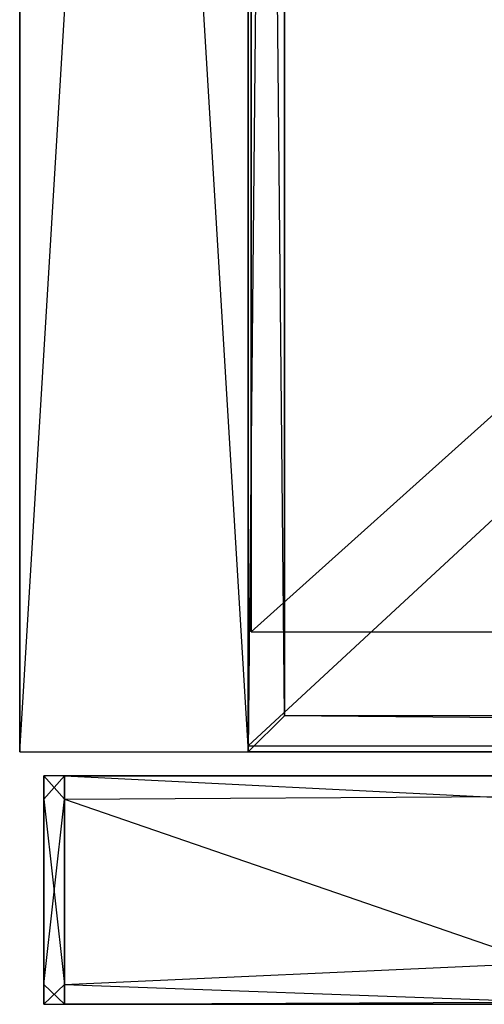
# Model space of a CAD drawing. Extents: x 0 to 0.35, y -0.337 to 0.
# Tile 1 of 18: x 0 to 0.039, y -0.335 to -0.253. Entities that reach past the tile are written whole.
import ezdxf

# ---------------------------------------------------------------- set-up
doc = ezdxf.new("R2010")
doc.units = 0
for name, color, linetype in [('L3_FRONT_N_A81600__0___REPLACEM', 7, 'CONTINUOUS'), ('L4_KORPUS_N_A81600__5___REPLACE', 7, 'CONTINUOUS'), ('L5_KORPUS_N_XXXXX__4___REPLACEM', 7, 'CONTINUOUS'), ('L8_KORPUS_N_A81600__1___REPLACE', 7, 'CONTINUOUS'), ('L9_KORPUS_N_A81600__0___REPLACE', 7, 'CONTINUOUS')]:
    doc.layers.add(name, color=color, linetype=linetype)

msp = doc.modelspace()

# ---------------------------------------------------------------- linework, layer by layer
at = {"layer": 'L3_FRONT_N_A81600__0___REPLACEM', "color": 8}
for points, invisible_edges in [([(0.002, -0.316, 0.00371), (0.003722, -0.316, 0.002), (0.002, -0.316, 0.002), (0.002, -0.316, 0.00371)], 13), ([(0.003722, -0.316, 0.002), (0.002, -0.316, 0.00371), (0.003722, -0.316, 0.00371), (0.003722, -0.316, 0.002)], 14), ([(0.002, -0.317928, 0.00371), (0.002, -0.316, 0.002), (0.002, -0.317928, 0.002), (0.002, -0.317928, 0.00371)], 13), ([(0.002, -0.316, 0.002), (0.002, -0.317928, 0.00371), (0.002, -0.316, 0.00371), (0.002, -0.316, 0.002)], 14), ([(0.002, -0.316, 0.596586), (0.003722, -0.316, 0.00371), (0.002, -0.316, 0.00371), (0.002, -0.316, 0.596586)], 13), ([(0.003722, -0.316, 0.00371), (0.002, -0.316, 0.596586), (0.003722, -0.316, 0.596586), (0.003722, -0.316, 0.00371)], 14), ([(0.002, -0.317928, 0.598), (0.002, -0.316, 0.596586), (0.002, -0.317928, 0.596586), (0.002, -0.317928, 0.598)], 13), ([(0.002, -0.316, 0.596586), (0.002, -0.317928, 0.598), (0.002, -0.316, 0.598), (0.002, -0.316, 0.596586)], 14), ([(0.003722, -0.316, 0.002), (0.002, -0.317928, 0.002), (0.002, -0.316, 0.002), (0.003722, -0.316, 0.002)], 13), ([(0.002, -0.317928, 0.002), (0.003722, -0.316, 0.002), (0.003722, -0.317928, 0.002), (0.002, -0.317928, 0.002)], 14), ([(0.003722, -0.317928, 0.598), (0.002, -0.316, 0.598), (0.002, -0.317928, 0.598), (0.003722, -0.317928, 0.598)], 13), ([(0.002, -0.316, 0.598), (0.003722, -0.317928, 0.598), (0.003722, -0.316, 0.598), (0.002, -0.316, 0.598)], 14), ([(0.002, -0.316, 0.598), (0.003722, -0.316, 0.596586), (0.002, -0.316, 0.596586), (0.002, -0.316, 0.598)], 13), ([(0.003722, -0.316, 0.596586), (0.002, -0.316, 0.598), (0.003722, -0.316, 0.598), (0.003722, -0.316, 0.596586)], 14), ([(0.002, -0.317928, 0.596586), (0.002, -0.316, 0.00371), (0.002, -0.317928, 0.00371), (0.002, -0.317928, 0.596586)], 13), ([(0.002, -0.316, 0.00371), (0.002, -0.317928, 0.596586), (0.002, -0.316, 0.596586), (0.002, -0.316, 0.00371)], 14), ([(0.003722, -0.316, 0.00371), (0.346193, -0.316, 0.002), (0.003722, -0.316, 0.002), (0.003722, -0.316, 0.00371)], 13), ([(0.346193, -0.316, 0.002), (0.003722, -0.316, 0.00371), (0.346193, -0.316, 0.00371), (0.346193, -0.316, 0.002)], 14), ([(0.003722, -0.316, 0.596586), (0.346193, -0.316, 0.00371), (0.003722, -0.316, 0.00371), (0.003722, -0.316, 0.596586)], 13), ([(0.346193, -0.316, 0.00371), (0.003722, -0.316, 0.596586), (0.049602, -0.316, 0.571935), (0.346193, -0.316, 0.00371)], 10), ([(0.049602, -0.316, 0.571935), (0.003722, -0.316, 0.596586), (0.047039, -0.316, 0.574039), (0.049602, -0.316, 0.571935)], 13), ([(0.047039, -0.316, 0.574039), (0.003722, -0.316, 0.596586), (0.044935, -0.316, 0.576602), (0.047039, -0.316, 0.574039)], 10), ([(0.044935, -0.316, 0.576602), (0.003722, -0.316, 0.596586), (0.043372, -0.316, 0.579527), (0.044935, -0.316, 0.576602)], 13), ([(0.043372, -0.316, 0.579527), (0.003722, -0.316, 0.596586), (0.04241, -0.316, 0.5827), (0.043372, -0.316, 0.579527)], 10), ([(0.04241, -0.316, 0.5827), (0.003722, -0.316, 0.596586), (0.042166, -0.316, 0.584342), (0.04241, -0.316, 0.5827)], 13), ([(0.042166, -0.316, 0.584342), (0.003722, -0.316, 0.596586), (0.042101, -0.316, 0.596586), (0.042166, -0.316, 0.584342)], 10), ([(0.346193, -0.316, 0.002), (0.003722, -0.317928, 0.002), (0.003722, -0.316, 0.002), (0.346193, -0.316, 0.002)], 13), ([(0.003722, -0.317928, 0.002), (0.346193, -0.316, 0.002), (0.346193, -0.317928, 0.002), (0.003722, -0.317928, 0.002)], 14), ([(0.042786, -0.317928, 0.598), (0.003722, -0.316, 0.598), (0.003722, -0.317928, 0.598), (0.042786, -0.317928, 0.598)], 13), ([(0.003722, -0.316, 0.598), (0.042786, -0.317928, 0.598), (0.042085, -0.316, 0.598), (0.003722, -0.316, 0.598)], 14), ([(0.003722, -0.316, 0.598), (0.042101, -0.316, 0.596586), (0.003722, -0.316, 0.596586), (0.003722, -0.316, 0.598)], 13), ([(0.042101, -0.316, 0.596586), (0.003722, -0.316, 0.598), (0.042085, -0.316, 0.598), (0.042101, -0.316, 0.596586)], 14), ([(0.002, -0.333345, 0.00371), (0.002, -0.317928, 0.002), (0.002, -0.333345, 0.002), (0.002, -0.333345, 0.00371)], 13), ([(0.002, -0.317928, 0.002), (0.002, -0.333345, 0.00371), (0.002, -0.317928, 0.00371), (0.002, -0.317928, 0.002)], 14), ([(0.002, -0.333345, 0.596586), (0.002, -0.317928, 0.00371), (0.002, -0.333345, 0.00371), (0.002, -0.333345, 0.596586)], 13), ([(0.002, -0.317928, 0.00371), (0.002, -0.333345, 0.596586), (0.002, -0.317928, 0.596586), (0.002, -0.317928, 0.00371)], 14), ([(0.002, -0.333345, 0.598), (0.002, -0.317928, 0.596586), (0.002, -0.333345, 0.596586), (0.002, -0.333345, 0.598)], 13), ([(0.002, -0.317928, 0.596586), (0.002, -0.333345, 0.598), (0.002, -0.317928, 0.598), (0.002, -0.317928, 0.596586)], 14), ([(0.003722, -0.317928, 0.002), (0.002, -0.333345, 0.002), (0.002, -0.317928, 0.002), (0.003722, -0.317928, 0.002)], 13), ([(0.002, -0.333345, 0.002), (0.003722, -0.317928, 0.002), (0.003722, -0.333345, 0.002), (0.002, -0.333345, 0.002)], 14), ([(0.003722, -0.333345, 0.598), (0.002, -0.317928, 0.598), (0.002, -0.333345, 0.598), (0.003722, -0.333345, 0.598)], 13), ([(0.002, -0.317928, 0.598), (0.003722, -0.333345, 0.598), (0.003722, -0.317928, 0.598), (0.002, -0.317928, 0.598)], 14), ([(0.346193, -0.317928, 0.002), (0.003722, -0.333345, 0.002), (0.003722, -0.317928, 0.002), (0.346193, -0.317928, 0.002)], 13), ([(0.003722, -0.333345, 0.002), (0.346193, -0.317928, 0.002), (0.346193, -0.333345, 0.002), (0.003722, -0.333345, 0.002)], 14), ([(0.048398, -0.333345, 0.598), (0.003722, -0.317928, 0.598), (0.003722, -0.333345, 0.598), (0.048398, -0.333345, 0.598)], 13), ([(0.003722, -0.317928, 0.598), (0.048398, -0.333345, 0.598), (0.042786, -0.317928, 0.598), (0.003722, -0.317928, 0.598)], 14), ([(0.002, -0.335, 0.00371), (0.002, -0.333345, 0.002), (0.002, -0.335, 0.002), (0.002, -0.335, 0.00371)], 13), ([(0.002, -0.333345, 0.002), (0.002, -0.335, 0.00371), (0.002, -0.333345, 0.00371), (0.002, -0.333345, 0.002)], 14), ([(0.002, -0.335, 0.598), (0.002, -0.333345, 0.596586), (0.002, -0.335, 0.596586), (0.002, -0.335, 0.598)], 13), ([(0.002, -0.333345, 0.596586), (0.002, -0.335, 0.598), (0.002, -0.333345, 0.598), (0.002, -0.333345, 0.596586)], 14), ([(0.002, -0.335, 0.596586), (0.002, -0.333345, 0.00371), (0.002, -0.335, 0.00371), (0.002, -0.335, 0.596586)], 13), ([(0.002, -0.333345, 0.00371), (0.002, -0.335, 0.596586), (0.002, -0.333345, 0.596586), (0.002, -0.333345, 0.00371)], 14), ([(0.003722, -0.333345, 0.002), (0.002, -0.335, 0.002), (0.002, -0.333345, 0.002), (0.003722, -0.333345, 0.002)], 13), ([(0.002, -0.335, 0.002), (0.003722, -0.333345, 0.002), (0.003722, -0.335, 0.002), (0.002, -0.335, 0.002)], 14), ([(0.003722, -0.335, 0.598), (0.002, -0.333345, 0.598), (0.002, -0.335, 0.598), (0.003722, -0.335, 0.598)], 13), ([(0.002, -0.333345, 0.598), (0.003722, -0.335, 0.598), (0.003722, -0.333345, 0.598), (0.002, -0.333345, 0.598)], 14), ([(0.346193, -0.333345, 0.002), (0.003722, -0.335, 0.002), (0.003722, -0.333345, 0.002), (0.346193, -0.333345, 0.002)], 13), ([(0.003722, -0.335, 0.002), (0.346193, -0.333345, 0.002), (0.346193, -0.335, 0.002), (0.003722, -0.335, 0.002)], 14), ([(0.049, -0.335, 0.598), (0.003722, -0.333345, 0.598), (0.003722, -0.335, 0.598), (0.049, -0.335, 0.598)], 13), ([(0.003722, -0.333345, 0.598), (0.049, -0.335, 0.598), (0.048398, -0.333345, 0.598), (0.003722, -0.333345, 0.598)], 14), ([(0.003722, -0.335, 0.596586), (0.002, -0.335, 0.00371), (0.003722, -0.335, 0.00371), (0.003722, -0.335, 0.596586)], 13), ([(0.002, -0.335, 0.00371), (0.003722, -0.335, 0.596586), (0.002, -0.335, 0.596586), (0.002, -0.335, 0.00371)], 14), ([(0.003722, -0.335, 0.598), (0.002, -0.335, 0.596586), (0.003722, -0.335, 0.596586), (0.003722, -0.335, 0.598)], 13), ([(0.002, -0.335, 0.596586), (0.003722, -0.335, 0.598), (0.002, -0.335, 0.598), (0.002, -0.335, 0.596586)], 14), ([(0.003722, -0.335, 0.00371), (0.002, -0.335, 0.002), (0.003722, -0.335, 0.002), (0.003722, -0.335, 0.00371)], 13), ([(0.002, -0.335, 0.002), (0.003722, -0.335, 0.00371), (0.002, -0.335, 0.00371), (0.002, -0.335, 0.002)], 14), ([(0.346193, -0.335, 0.596382), (0.003722, -0.335, 0.00371), (0.346193, -0.335, 0.00371), (0.346193, -0.335, 0.596382)], 13), ([(0.003722, -0.335, 0.00371), (0.346193, -0.335, 0.596382), (0.294827, -0.335, 0.576761), (0.003722, -0.335, 0.00371)], 10), ([(0.003722, -0.335, 0.00371), (0.294827, -0.335, 0.576761), (0.292951, -0.335, 0.576192), (0.003722, -0.335, 0.00371)], 13), ([(0.003722, -0.335, 0.00371), (0.292951, -0.335, 0.576192), (0.291, -0.335, 0.576), (0.003722, -0.335, 0.00371)], 10), ([(0.003722, -0.335, 0.00371), (0.055173, -0.335, 0.576761), (0.003722, -0.335, 0.596586), (0.003722, -0.335, 0.00371)], 10), ([(0.055173, -0.335, 0.576761), (0.003722, -0.335, 0.00371), (0.057049, -0.335, 0.576192), (0.055173, -0.335, 0.576761)], 13), ([(0.057049, -0.335, 0.576192), (0.003722, -0.335, 0.00371), (0.059, -0.335, 0.576), (0.057049, -0.335, 0.576192)], 10), ([(0.059, -0.335, 0.576), (0.003722, -0.335, 0.00371), (0.291, -0.335, 0.576), (0.059, -0.335, 0.576)], 15), ([(0.003722, -0.335, 0.596586), (0.055173, -0.335, 0.576761), (0.053444, -0.335, 0.577685), (0.003722, -0.335, 0.596586)], 15), ([(0.003722, -0.335, 0.596586), (0.053444, -0.335, 0.577685), (0.051929, -0.335, 0.578929), (0.003722, -0.335, 0.596586)], 15), ([(0.003722, -0.335, 0.596586), (0.051929, -0.335, 0.578929), (0.050685, -0.335, 0.580444), (0.003722, -0.335, 0.596586)], 15), ([(0.003722, -0.335, 0.596586), (0.050685, -0.335, 0.580444), (0.049761, -0.335, 0.582173), (0.003722, -0.335, 0.596586)], 15), ([(0.003722, -0.335, 0.596586), (0.049761, -0.335, 0.582173), (0.049192, -0.335, 0.584049), (0.003722, -0.335, 0.596586)], 15), ([(0.003722, -0.335, 0.596586), (0.049192, -0.335, 0.584049), (0.049, -0.335, 0.586), (0.003722, -0.335, 0.596586)], 15), ([(0.003722, -0.335, 0.596586), (0.049, -0.335, 0.586), (0.049, -0.335, 0.596586), (0.003722, -0.335, 0.596586)], 11), ([(0.049, -0.335, 0.598), (0.003722, -0.335, 0.596586), (0.049, -0.335, 0.596586), (0.049, -0.335, 0.598)], 13), ([(0.003722, -0.335, 0.596586), (0.049, -0.335, 0.598), (0.003722, -0.335, 0.598), (0.003722, -0.335, 0.596586)], 14), ([(0.346193, -0.335, 0.00371), (0.003722, -0.335, 0.002), (0.346193, -0.335, 0.002), (0.346193, -0.335, 0.00371)], 13), ([(0.003722, -0.335, 0.002), (0.346193, -0.335, 0.00371), (0.003722, -0.335, 0.00371), (0.003722, -0.335, 0.002)], 14)]:
    msp.add_3dface(points, dxfattribs=dict(at, invisible_edges=invisible_edges))
at = {"layer": 'L4_KORPUS_N_A81600__5___REPLACE', "color": 250}
for points, invisible_edges in [([(0.019, -0.314, 0.62), (0.019, 0, 0.56), (0.019, -0.314, 0.56), (0.019, -0.314, 0.62)], 13), ([(0.019, 0, 0.56), (0.019, -0.314, 0.62), (0.019, 0, 0.62), (0.019, 0, 0.56)], 14), ([(0.019, -0.314, 0.62), (0.022, -0.311, 0.62), (0.019, 0, 0.62), (0.019, -0.314, 0.62)], 13), ([(0.022, 0, 0.62), (0.019, 0, 0.62), (0.022, -0.311, 0.62), (0.022, 0, 0.62)], 15), ([(0.022, 0, 0.56), (0.019, -0.314, 0.56), (0.019, 0, 0.56), (0.022, 0, 0.56)], 10), ([(0.019, -0.314, 0.56), (0.022, 0, 0.56), (0.022, -0.311, 0.56), (0.019, -0.314, 0.56)], 13), ([(0.022, 0, 0.56), (0.022, -0.311, 0.62), (0.022, -0.311, 0.56), (0.022, 0, 0.56)], 13), ([(0.022, -0.311, 0.62), (0.022, 0, 0.56), (0.022, 0, 0.62), (0.022, -0.311, 0.62)], 14), ([(0.022, -0.311, 0.62), (0.019, -0.314, 0.62), (0.331, -0.314, 0.62), (0.022, -0.311, 0.62)], 10), ([(0.019, -0.314, 0.56), (0.022, -0.311, 0.56), (0.331, -0.314, 0.56), (0.019, -0.314, 0.56)], 10), ([(0.022, -0.311, 0.62), (0.328, -0.311, 0.56), (0.022, -0.311, 0.56), (0.022, -0.311, 0.62)], 13), ([(0.328, -0.311, 0.56), (0.022, -0.311, 0.62), (0.328, -0.311, 0.62), (0.328, -0.311, 0.56)], 14), ([(0.022, -0.311, 0.62), (0.331, -0.314, 0.62), (0.328, -0.311, 0.62), (0.022, -0.311, 0.62)], 13), ([(0.331, -0.314, 0.56), (0.022, -0.311, 0.56), (0.328, -0.311, 0.56), (0.331, -0.314, 0.56)], 15), ([(0.331, -0.314, 0.62), (0.019, -0.314, 0.56), (0.331, -0.314, 0.56), (0.331, -0.314, 0.62)], 13), ([(0.019, -0.314, 0.56), (0.331, -0.314, 0.62), (0.019, -0.314, 0.62), (0.019, -0.314, 0.56)], 14)]:
    msp.add_3dface(points, dxfattribs=dict(at, invisible_edges=invisible_edges))
at = {"layer": 'L5_KORPUS_N_XXXXX__4___REPLACEM', "color": 8}
for points, invisible_edges in [([(0, -0.314, 0.6), (0, 0), (0, -0.314), (0, -0.314, 0.6)], 13), ([(0, 0), (0, -0.314, 0.6), (0, 0, 0.6), (0, 0)], 14), ([(0.019, -0.314, 0.6), (0, 0, 0.6), (0, -0.314, 0.6), (0.019, -0.314, 0.6)], 13), ([(0, 0, 0.6), (0.019, -0.314, 0.6), (0.019, 0, 0.6), (0, 0, 0.6)], 14), ([(0.019, 0), (0, -0.314), (0, 0), (0.019, 0)], 13), ([(0, -0.314), (0.019, 0), (0.019, -0.314), (0, -0.314)], 14), ([(0.019, 0), (0.019, -0.314, 0.6), (0.019, -0.314), (0.019, 0)], 13), ([(0.019, -0.314, 0.6), (0.019, 0), (0.019, 0, 0.6), (0.019, -0.314, 0.6)], 14), ([(0.019, -0.314, 0.6), (0, -0.314), (0.019, -0.314), (0.019, -0.314, 0.6)], 13), ([(0, -0.314), (0.019, -0.314, 0.6), (0, -0.314, 0.6), (0, -0.314)], 14)]:
    msp.add_3dface(points, dxfattribs=dict(at, invisible_edges=invisible_edges))
at = {"layer": 'L8_KORPUS_N_A81600__1___REPLACE', "color": 8}
for points, invisible_edges in [([(0.331, -0.3135, 0.0195), (0.019, -0.024, 0.0195), (0.019, -0.3135, 0.0195), (0.331, -0.3135, 0.0195)], 13), ([(0.019, -0.024, 0.0195), (0.331, -0.3135, 0.0195), (0.331, -0.024, 0.0195), (0.019, -0.024, 0.0195)], 14), ([(0.331, -0.024, 0.0005), (0.019, -0.3135, 0.0005), (0.019, -0.024, 0.0005), (0.331, -0.024, 0.0005)], 13), ([(0.019, -0.3135, 0.0005), (0.331, -0.024, 0.0005), (0.331, -0.3135, 0.0005), (0.019, -0.3135, 0.0005)], 14), ([(0.019, -0.3135, 0.0195), (0.019, -0.024, 0.0005), (0.019, -0.3135, 0.0005), (0.019, -0.3135, 0.0195)], 13), ([(0.019, -0.024, 0.0005), (0.019, -0.3135, 0.0195), (0.019, -0.024, 0.0195), (0.019, -0.024, 0.0005)], 14), ([(0.331, -0.3135, 0.0195), (0.019, -0.3135, 0.0005), (0.331, -0.3135, 0.0005), (0.331, -0.3135, 0.0195)], 13), ([(0.019, -0.3135, 0.0005), (0.331, -0.3135, 0.0195), (0.019, -0.3135, 0.0195), (0.019, -0.3135, 0.0005)], 14)]:
    msp.add_3dface(points, dxfattribs=dict(at, invisible_edges=invisible_edges))
at = {"layer": 'L9_KORPUS_N_A81600__0___REPLACE', "color": 8}
for points, invisible_edges in [([(0.33075, -0.024, 0.2845), (0.01925, -0.304, 0.2845), (0.01925, -0.024, 0.2845), (0.33075, -0.024, 0.2845)], 13), ([(0.01925, -0.304, 0.2845), (0.33075, -0.024, 0.2845), (0.33075, -0.304, 0.2845), (0.01925, -0.304, 0.2845)], 14), ([(0.01925, -0.304, 0.3035), (0.01925, -0.024, 0.2845), (0.01925, -0.304, 0.2845), (0.01925, -0.304, 0.3035)], 13), ([(0.01925, -0.024, 0.2845), (0.01925, -0.304, 0.3035), (0.01925, -0.024, 0.3035), (0.01925, -0.024, 0.2845)], 14), ([(0.33075, -0.304, 0.3035), (0.01925, -0.024, 0.3035), (0.01925, -0.304, 0.3035), (0.33075, -0.304, 0.3035)], 13), ([(0.01925, -0.024, 0.3035), (0.33075, -0.304, 0.3035), (0.33075, -0.024, 0.3035), (0.01925, -0.024, 0.3035)], 14), ([(0.33075, -0.304, 0.3035), (0.01925, -0.304, 0.2845), (0.33075, -0.304, 0.2845), (0.33075, -0.304, 0.3035)], 13), ([(0.01925, -0.304, 0.2845), (0.33075, -0.304, 0.3035), (0.01925, -0.304, 0.3035), (0.01925, -0.304, 0.2845)], 14)]:
    msp.add_3dface(points, dxfattribs=dict(at, invisible_edges=invisible_edges))

doc.saveas('drawing.dxf')
